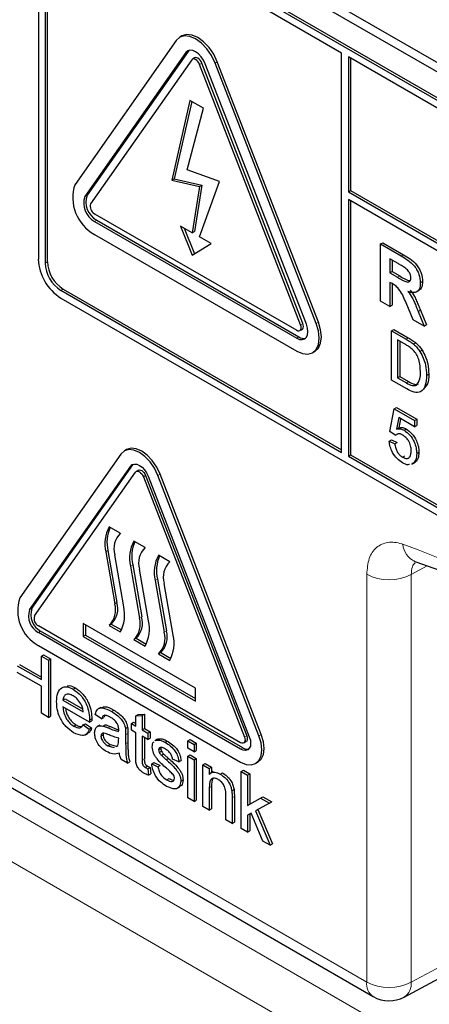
# Paper-space layout 'Blatt2' of a CAD drawing. Header units: millimetres. Extents: x 5 to 418, y 2 to 292.
# Tile 10 of 84: x 89 to 94, y 178 to 190. Entities that reach past the tile are written whole.
import ezdxf

# ---------------------------------------------------------------- set-up
doc = ezdxf.new("R2010")
doc.units = ezdxf.units.MM

psp = doc.layouts.new('Blatt2')

# ---------------------------------------------------------------- linework, layer by layer
at = {"color": 7, "linetype": 'Continuous', "lineweight": 25}
for p, q in [((89.35, 192.613), (103.493, 184.449)), ((89.249, 192.554), (103.533, 184.309)), ((103.434, 184.006), (89.292, 192.171)), ((103.462, 184.023), (89.32, 192.187)), ((89.009, 192.007), (89.009, 187.435)), ((92.827, 190.032), (89.292, 192.073)), ((89.094, 191.958), (89.094, 187.386)), ((89.122, 191.975), (89.122, 187.402)), ((90.744, 190.189), (89.471, 188.378)), ((90.817, 190.247), (90.789, 190.231)), ((90.866, 190.037), (89.594, 188.226)), ((90.895, 190.053), (89.622, 188.242)), ((90.904, 190.064), (90.895, 190.053)), ((92.827, 185.002), (92.827, 190.032)), ((90.94, 189.945), (89.667, 188.134)), ((90.977, 189.97), (90.949, 189.954)), ((92.311, 186.608), (91.038, 189.889)), ((92.339, 186.625), (91.066, 189.905)), ((92.384, 186.615), (91.111, 189.895)), ((92.507, 186.626), (91.234, 189.906)), ((92.535, 186.642), (91.262, 189.923)), ((92.912, 189.983), (92.912, 188.284)), ((103.434, 183.908), (92.912, 189.983)), ((92.941, 189.966), (92.941, 188.301)), ((90.918, 189.435), (90.691, 188.43)), ((90.94, 189.423), (90.72, 188.446)), ((91.087, 189.338), (90.918, 189.435)), ((90.882, 188.56), (91.087, 189.338)), ((91.29, 188.413), (90.882, 188.56)), ((90.691, 188.43), (90.72, 188.446)), ((90.691, 188.43), (91.038, 188.352)), ((90.72, 188.446), (91.066, 188.369)), ((91.038, 187.715), (91.29, 188.413)), ((91.038, 188.352), (90.945, 187.769)), ((91.066, 188.369), (90.973, 187.785)), ((91.038, 188.352), (91.066, 188.369)), ((92.912, 188.284), (92.941, 188.301)), ((92.912, 188.284), (103.632, 182.096)), ((92.941, 188.301), (103.632, 182.129)), ((103.632, 181.998), (92.912, 188.186)), ((92.912, 188.186), (92.912, 184.953)), ((92.941, 188.17), (92.941, 184.969)), ((89.716, 188.008), (92.262, 186.539)), ((89.716, 187.91), (92.262, 186.441)), ((89.744, 187.926), (92.29, 186.457)), ((90.945, 187.769), (90.799, 187.853)), ((90.799, 187.853), (90.945, 187.485)), ((90.844, 187.827), (90.973, 187.502)), ((90.945, 187.769), (90.973, 187.785)), ((89.716, 187.747), (92.262, 186.277)), ((91.184, 187.631), (91.038, 187.715)), ((90.945, 187.485), (91.184, 187.631)), ((93.315, 187.627), (93.344, 187.643)), ((93.315, 186.908), (93.315, 187.627)), ((93.315, 187.627), (93.577, 187.476)), ((93.344, 187.643), (93.605, 187.492)), ((93.537, 187.379), (93.435, 187.438)), ((93.435, 187.438), (93.435, 187.263)), ((93.463, 187.422), (93.463, 187.279)), ((93.435, 187.263), (93.463, 187.279)), ((93.463, 187.279), (93.56, 187.224)), ((93.435, 187.263), (93.531, 187.207)), ((93.818, 187.138), (93.846, 187.154)), ((89.292, 187.043), (92.827, 185.002)), ((89.32, 187.059), (92.827, 185.034)), ((93.462, 187.128), (93.435, 187.143)), ((93.435, 187.143), (93.435, 186.839)), ((93.463, 187.127), (93.463, 186.855)), ((93.768, 187.022), (93.8, 187.04)), ((89.292, 186.945), (103.434, 178.781)), ((93.435, 186.839), (93.315, 186.908)), ((93.435, 186.839), (93.463, 186.855)), ((93.726, 186.671), (93.638, 186.885)), ((93.79, 186.776), (93.819, 186.793)), ((93.819, 186.793), (93.894, 186.607)), ((93.866, 186.59), (93.726, 186.671)), ((93.79, 186.776), (93.866, 186.59)), ((92.302, 186.535), (92.33, 186.551)), ((93.455, 186.534), (93.483, 186.55)), ((93.455, 185.913), (93.455, 186.534)), ((93.455, 186.534), (93.639, 186.428)), ((93.483, 186.55), (93.667, 186.444)), ((93.866, 186.59), (93.894, 186.607)), ((93.64, 186.355), (93.531, 186.418)), ((93.531, 186.418), (93.531, 185.941)), ((93.559, 186.402), (93.559, 185.957)), ((93.734, 186.364), (93.762, 186.38)), ((93.812, 186.274), (93.84, 186.291)), ((92.462, 186.257), (92.49, 186.274)), ((93.648, 185.802), (93.455, 185.913)), ((93.531, 185.941), (93.559, 185.957)), ((93.531, 185.941), (93.642, 185.877)), ((93.559, 185.957), (93.67, 185.893)), ((93.896, 185.972), (93.924, 185.988)), ((93.434, 185.265), (93.49, 185.551)), ((93.49, 185.551), (93.518, 185.567)), ((93.49, 185.551), (93.744, 185.404)), ((93.518, 185.567), (93.773, 185.42)), ((93.546, 185.439), (93.518, 185.294)), ((93.744, 185.324), (93.546, 185.439)), ((93.569, 185.426), (93.547, 185.31)), ((93.744, 185.404), (93.773, 185.42)), ((93.773, 185.42), (93.773, 185.341)), ((93.518, 185.294), (93.547, 185.31)), ((93.614, 185.28), (93.643, 185.296)), ((93.744, 185.404), (93.744, 185.324)), ((93.744, 185.324), (93.773, 185.341)), ((93.503, 185.217), (93.434, 185.265)), ((93.503, 185.217), (93.532, 185.233)), ((93.427, 185.141), (93.456, 185.158)), ((93.427, 185.141), (93.496, 185.11)), ((93.456, 185.158), (93.525, 185.126)), ((93.496, 185.11), (93.525, 185.126)), ((90.049, 184.981), (88.776, 183.17)), ((90.12, 185.037), (90.092, 185.02)), ((92.912, 184.953), (92.941, 184.969)), ((92.912, 184.953), (103.434, 178.879)), ((92.941, 184.969), (103.462, 178.895)), ((93.595, 184.941), (93.623, 184.958)), ((93.772, 184.988), (93.8, 185.005)), ((88.899, 183.017), (90.172, 184.828)), ((88.927, 183.034), (90.2, 184.845)), ((90.2, 184.845), (90.207, 184.853)), ((93.711, 184.852), (93.743, 184.871)), ((93.731, 184.867), (93.712, 184.861)), ((93.731, 184.867), (93.759, 184.883)), ((88.96, 182.941), (90.233, 184.752)), ((90.27, 184.777), (90.242, 184.76)), ((90.331, 184.695), (91.604, 181.415)), ((90.359, 184.712), (91.632, 181.431)), ((90.392, 184.701), (91.665, 181.42)), ((91.787, 181.431), (90.514, 184.712)), ((91.816, 181.448), (90.543, 184.728)), ((90.041, 183.983), (89.9, 184.064)), ((90.352, 183.803), (90.211, 183.885)), ((89.857, 183.747), (89.971, 183.094)), ((89.886, 183.764), (89.999, 183.111)), ((90.084, 183.058), (89.971, 183.711)), ((90.664, 183.623), (90.522, 183.705)), ((90.169, 183.568), (90.282, 182.915)), ((90.197, 183.584), (90.31, 182.931)), ((90.395, 182.879), (90.282, 183.532)), ((90.48, 183.388), (90.593, 182.735)), ((90.508, 183.405), (90.621, 182.752)), ((90.706, 182.699), (90.593, 183.352)), ((91.555, 181.345), (89.009, 182.815)), ((90.989, 182.031), (89.575, 182.848)), ((89.575, 182.848), (89.575, 182.684)), ((89.603, 182.831), (89.603, 182.701)), ((89.928, 182.839), (89.9, 182.823)), ((89.9, 182.823), (90.041, 182.741)), ((89.928, 182.839), (90.056, 182.766)), ((91.555, 181.264), (89.009, 182.733)), ((91.583, 181.28), (89.037, 182.75)), ((89.603, 182.701), (89.575, 182.684)), ((89.603, 182.701), (90.989, 181.9)), ((89.009, 182.57), (91.555, 181.1)), ((89.575, 182.684), (90.989, 181.868)), ((90.239, 182.66), (90.211, 182.643)), ((90.211, 182.643), (90.352, 182.562)), ((90.239, 182.66), (90.367, 182.586)), ((89.047, 182.433), (89.076, 182.45)), ((89.076, 182.45), (89.163, 182.399)), ((90.55, 182.48), (90.522, 182.464)), ((90.522, 182.464), (90.664, 182.382)), ((90.55, 182.48), (90.678, 182.407)), ((88.773, 182.33), (89.047, 182.171)), ((89.047, 182.139), (89.047, 182.433)), ((89.047, 182.433), (89.135, 182.383)), ((89.135, 182.383), (89.163, 182.399)), ((89.135, 182.383), (89.135, 181.664)), ((89.163, 182.399), (89.163, 181.68)), ((88.744, 182.314), (89.047, 182.139)), ((89.047, 182.056), (88.744, 182.231)), ((89.047, 181.715), (89.047, 182.056)), ((89.449, 182.017), (89.477, 182.034)), ((90.989, 181.868), (90.989, 182.031)), ((89.319, 181.881), (89.347, 181.897)), ((89.319, 181.881), (89.574, 181.733)), ((89.347, 181.897), (89.567, 181.77)), ((89.135, 181.664), (89.047, 181.715)), ((89.653, 181.605), (89.319, 181.798)), ((89.805, 181.646), (89.726, 181.701)), ((89.795, 181.79), (89.763, 181.772)), ((89.932, 181.739), (89.96, 181.755)), ((90.236, 181.682), (90.264, 181.698)), ((90.264, 181.698), (90.344, 181.704)), ((90.316, 181.688), (90.344, 181.704)), ((90.344, 181.704), (90.344, 181.524)), ((89.135, 181.664), (89.163, 181.68)), ((89.573, 181.568), (89.601, 181.584)), ((89.601, 181.584), (89.68, 181.53)), ((89.653, 181.605), (89.682, 181.621)), ((89.654, 181.628), (89.682, 181.644)), ((89.805, 181.646), (89.834, 181.662)), ((89.845, 181.688), (89.834, 181.662)), ((90.18, 181.586), (90.209, 181.602)), ((90.18, 181.503), (90.18, 181.586)), ((90.18, 181.586), (90.236, 181.554)), ((90.209, 181.602), (90.236, 181.586)), ((90.236, 181.682), (90.316, 181.688)), ((90.236, 181.554), (90.236, 181.682)), ((90.316, 181.688), (90.316, 181.508)), ((89.455, 181.553), (89.483, 181.57)), ((89.573, 181.568), (89.651, 181.514)), ((89.602, 181.445), (89.633, 181.463)), ((89.651, 181.514), (89.68, 181.53)), ((89.783, 181.567), (89.751, 181.549)), ((89.823, 181.555), (89.852, 181.571)), ((90.105, 181.524), (90.133, 181.54)), ((90.137, 181.459), (90.137, 181.347)), ((90.236, 181.471), (90.18, 181.503)), ((90.236, 181.176), (90.236, 181.471)), ((90.316, 181.508), (90.344, 181.524)), ((90.316, 181.508), (90.388, 181.466)), ((90.344, 181.524), (90.416, 181.483)), ((90.388, 181.466), (90.416, 181.483)), ((90.388, 181.466), (90.388, 181.383)), ((90.416, 181.483), (90.416, 181.4)), ((89.797, 181.426), (89.826, 181.443)), ((90.02, 181.375), (90.021, 181.402)), ((90.108, 181.443), (90.108, 181.33)), ((90.388, 181.383), (90.316, 181.425)), ((90.316, 181.425), (90.316, 181.127)), ((90.344, 181.408), (90.344, 181.143)), ((90.388, 181.383), (90.416, 181.4)), ((90.508, 181.388), (90.476, 181.37)), ((90.482, 181.369), (90.493, 181.377)), ((90.493, 181.377), (90.522, 181.394)), ((90.51, 181.385), (90.522, 181.394)), ((90.605, 181.35), (90.633, 181.366)), ((90.89, 181.37), (90.919, 181.386)), ((90.89, 181.37), (90.97, 181.323)), ((90.89, 181.277), (90.89, 181.37)), ((90.919, 181.386), (90.998, 181.34)), ((90.97, 181.323), (90.998, 181.34)), ((90.998, 181.34), (90.998, 181.248)), ((91.595, 181.341), (91.623, 181.358)), ((87.842, 181.255), (93.226, 178.147)), ((89.885, 181.305), (89.913, 181.322)), ((89.885, 181.305), (89.963, 181.284)), ((89.913, 181.322), (89.991, 181.3)), ((89.988, 181.298), (90.008, 181.309)), ((90.523, 181.254), (90.552, 181.271)), ((90.532, 181.222), (90.56, 181.238)), ((90.558, 181.186), (90.586, 181.202)), ((90.97, 181.231), (90.89, 181.277)), ((90.97, 181.323), (90.97, 181.231)), ((90.97, 181.231), (90.998, 181.248)), ((90.132, 181.088), (90.053, 181.135)), ((90.132, 181.088), (90.161, 181.105)), ((90.436, 181.079), (90.464, 181.096)), ((90.436, 181.079), (90.515, 181.042)), ((90.464, 181.096), (90.544, 181.059)), ((90.618, 181.131), (90.647, 181.147)), ((90.779, 181.102), (90.699, 181.139)), ((90.779, 181.102), (90.807, 181.119)), ((90.89, 181.176), (90.919, 181.192)), ((90.89, 181.176), (90.97, 181.13)), ((90.89, 180.651), (90.89, 181.176)), ((90.919, 181.192), (90.998, 181.146)), ((90.97, 181.13), (90.998, 181.146)), ((90.97, 181.13), (90.97, 180.605)), ((90.998, 181.146), (90.998, 180.621)), ((91.082, 181.066), (91.11, 181.082)), ((91.11, 181.082), (91.19, 181.036)), ((91.745, 181.082), (91.773, 181.098)), ((90.356, 181.033), (90.385, 181.049)), ((90.388, 181.017), (90.416, 181.033)), ((90.388, 181.017), (90.396, 180.935)), ((90.416, 181.033), (90.424, 180.952)), ((90.515, 181.042), (90.544, 181.059)), ((91.082, 180.54), (91.082, 181.066)), ((91.082, 181.066), (91.161, 181.019)), ((91.161, 181.019), (91.19, 181.036)), ((91.161, 181.019), (91.161, 180.946)), ((91.212, 180.981), (91.18, 180.962)), ((91.19, 181.036), (91.19, 180.968)), ((91.3, 180.949), (91.328, 180.965)), ((91.562, 180.982), (91.59, 180.998)), ((91.562, 180.263), (91.562, 180.982)), ((91.562, 180.982), (91.642, 180.936)), ((91.59, 180.998), (91.67, 180.952)), ((91.642, 180.936), (91.67, 180.952)), ((91.67, 180.952), (91.67, 180.571)), ((90.396, 180.935), (90.424, 180.952)), ((90.625, 180.878), (90.654, 180.894)), ((90.803, 180.859), (90.831, 180.876)), ((91.642, 180.936), (91.642, 180.555)), ((90.759, 180.77), (90.791, 180.789)), ((91.161, 180.776), (91.161, 180.494)), ((91.19, 180.792), (91.19, 180.511)), ((91.445, 180.738), (91.473, 180.755)), ((90.97, 180.605), (90.89, 180.651)), ((90.97, 180.605), (90.998, 180.621)), ((91.369, 180.375), (91.369, 180.688)), ((91.449, 180.65), (91.449, 180.329)), ((91.477, 180.666), (91.477, 180.345)), ((91.642, 180.555), (91.808, 180.646)), ((91.67, 180.571), (91.837, 180.662)), ((91.919, 180.582), (91.745, 180.486)), ((91.808, 180.646), (91.837, 180.662)), ((91.808, 180.646), (91.919, 180.582)), ((91.837, 180.662), (91.948, 180.598)), ((91.919, 180.582), (91.948, 180.598)), ((91.161, 180.494), (91.082, 180.54)), ((91.161, 180.494), (91.19, 180.511)), ((91.642, 180.555), (91.67, 180.571)), ((91.745, 180.486), (91.927, 180.052)), ((91.773, 180.502), (91.956, 180.069)), ((91.449, 180.329), (91.369, 180.375)), ((91.449, 180.329), (91.477, 180.345)), ((91.687, 180.455), (91.642, 180.43)), ((91.642, 180.43), (91.642, 180.217)), ((91.67, 180.445), (91.67, 180.234)), ((91.834, 180.106), (91.687, 180.455)), ((91.642, 180.217), (91.562, 180.263)), ((91.642, 180.217), (91.67, 180.234)), ((91.927, 180.052), (91.834, 180.106)), ((91.927, 180.052), (91.956, 180.069)), ((93.616, 178.141), (95.263, 179.026))]:
    psp.add_line(p, q, dxfattribs=at)
at = {"color": 7, "linetype": 'Continuous', "lineweight": 18}
for p, q in [((90.866, 190.037), (90.895, 190.053)), ((91.038, 189.889), (91.066, 189.905)), ((91.234, 189.906), (91.262, 189.923)), ((89.594, 188.226), (89.622, 188.242)), ((89.716, 187.91), (89.744, 187.926)), ((89.094, 187.386), (89.122, 187.402)), ((93.577, 187.476), (93.605, 187.492)), ((93.531, 187.207), (93.56, 187.224)), ((89.292, 187.043), (89.32, 187.059)), ((92.311, 186.608), (92.339, 186.625)), ((92.507, 186.626), (92.535, 186.642)), ((92.262, 186.441), (92.29, 186.457)), ((93.639, 186.428), (93.667, 186.444)), ((93.642, 185.877), (93.67, 185.893)), ((90.172, 184.828), (90.2, 184.845)), ((90.331, 184.695), (90.359, 184.712)), ((90.514, 184.712), (90.543, 184.728)), ((89.886, 183.764), (89.857, 183.747)), ((90.197, 183.584), (90.169, 183.568)), ((93.904, 183.571), (93.704, 183.463)), ((93.143, 178.33), (93.143, 183.466)), ((93.704, 183.463), (93.704, 178.327)), ((90.508, 183.405), (90.48, 183.388)), ((89.999, 183.111), (89.971, 183.094)), ((88.899, 183.017), (88.927, 183.034)), ((90.31, 182.931), (90.282, 182.915)), ((89.009, 182.733), (89.037, 182.75)), ((90.621, 182.752), (90.593, 182.735)), ((89.889, 181.531), (89.917, 181.547)), ((90.108, 181.443), (90.137, 181.459)), ((87.76, 181.438), (93.143, 178.33)), ((90.108, 181.33), (90.137, 181.347)), ((91.604, 181.415), (91.632, 181.431)), ((91.787, 181.431), (91.816, 181.448)), ((91.555, 181.264), (91.583, 181.28)), ((90.316, 181.127), (90.344, 181.143)), ((88.038, 180.858), (93.591, 177.652)), ((91.161, 180.776), (91.19, 180.792)), ((91.449, 180.65), (91.477, 180.666)), ((93.171, 177.247), (87.76, 180.371)), ((93.704, 178.327), (95.203, 179.133))]:
    psp.add_line(p, q, dxfattribs=at)
at = {"color": 7, "linetype": 'Continuous', "lineweight": 25, "flags": 128}
for points in [[(91.262, 189.923), (91.217, 190.016), (91.159, 190.102), (91.09, 190.174), (91.017, 190.227), (90.944, 190.258), (90.876, 190.265), (90.817, 190.247)], [(91.234, 189.906), (91.189, 190), (91.13, 190.086), (91.062, 190.158), (90.989, 190.211), (90.916, 190.242), (90.847, 190.249), (90.789, 190.231), (90.744, 190.189)], [(91.111, 189.895), (91.089, 189.942), (91.06, 189.985), (91.025, 190.021), (90.989, 190.048), (90.952, 190.063), (90.918, 190.067), (90.889, 190.058), (90.866, 190.037)], [(91.038, 189.889), (91.029, 189.907), (91.017, 189.925), (91.004, 189.939), (90.989, 189.95), (90.974, 189.956), (90.961, 189.957), (90.949, 189.954), (90.94, 189.945)], [(91.066, 189.905), (91.057, 189.924), (91.045, 189.941), (91.032, 189.955), (91.017, 189.966), (91.003, 189.972), (90.989, 189.974), (90.977, 189.97)], [(92.262, 186.277), (92.335, 186.246), (92.403, 186.239), (92.462, 186.257), (92.507, 186.299), (92.535, 186.362), (92.545, 186.441), (92.535, 186.531), (92.507, 186.626)], [(92.262, 186.441), (92.298, 186.425), (92.332, 186.422), (92.362, 186.431), (92.384, 186.452), (92.398, 186.483), (92.403, 186.522), (92.398, 186.567), (92.384, 186.615)], [(92.262, 186.539), (92.276, 186.532), (92.29, 186.531), (92.302, 186.535), (92.311, 186.543), (92.316, 186.555), (92.318, 186.571), (92.316, 186.589), (92.311, 186.608)], [(92.33, 186.551), (92.33, 186.551), (92.339, 186.559), (92.345, 186.572), (92.347, 186.588), (92.345, 186.606), (92.339, 186.625)], [(92.49, 186.274), (92.49, 186.274), (92.535, 186.316), (92.563, 186.378), (92.573, 186.457), (92.563, 186.547), (92.535, 186.642)], [(90.543, 184.728), (90.5, 184.817), (90.444, 184.899), (90.38, 184.967), (90.31, 185.018), (90.241, 185.047), (90.176, 185.054), (90.12, 185.037)], [(90.514, 184.712), (90.472, 184.801), (90.416, 184.882), (90.351, 184.951), (90.282, 185.001), (90.212, 185.031), (90.147, 185.037), (90.092, 185.02), (90.049, 184.981)], [(90.172, 184.828), (90.192, 184.847), (90.218, 184.855), (90.249, 184.852), (90.282, 184.838), (90.315, 184.814), (90.345, 184.782), (90.372, 184.743), (90.392, 184.701)], [(90.233, 184.752), (90.242, 184.76), (90.253, 184.764), (90.267, 184.763), (90.282, 184.756), (90.296, 184.746), (90.31, 184.731), (90.322, 184.714), (90.331, 184.695)], [(90.27, 184.777), (90.282, 184.78), (90.295, 184.779), (90.31, 184.773), (90.325, 184.762), (90.338, 184.748), (90.35, 184.731), (90.359, 184.712)], [(91.555, 181.1), (91.624, 181.071), (91.689, 181.064), (91.745, 181.082), (91.787, 181.121), (91.814, 181.18), (91.823, 181.256), (91.814, 181.341), (91.787, 181.431)], [(91.665, 181.42), (91.678, 181.378), (91.682, 181.337), (91.678, 181.302), (91.665, 181.274), (91.645, 181.255), (91.618, 181.247), (91.588, 181.25), (91.555, 181.264)], [(91.604, 181.415), (91.609, 181.396), (91.611, 181.378), (91.609, 181.362), (91.604, 181.35), (91.595, 181.341), (91.583, 181.338), (91.569, 181.339), (91.555, 181.345)], [(91.632, 181.431), (91.637, 181.412), (91.639, 181.394), (91.637, 181.379), (91.632, 181.366), (91.623, 181.358), (91.623, 181.358)], [(91.773, 181.098), (91.773, 181.098), (91.816, 181.137), (91.842, 181.197), (91.852, 181.272), (91.842, 181.357), (91.816, 181.448)]]:
    psp.add_lwpolyline(points, dxfattribs=at)
at = {"color": 7, "linetype": 'Continuous', "lineweight": 25}
for centre, radius, start, end in [((89.97, 188.209), 0.527, 161.2216, 241.1898), ((89.843, 188.141), 0.263, 161.2216, 241.1898), ((89.871, 188.157), 0.263, 161.2216, 241.1898), ((89.767, 188.1), 0.105, 161.2216, 241.1898), ((89.623, 187.463), 0.615, 182.6055, 237.3945), ((89.552, 187.421), 0.43, 182.6055, 237.3945), ((89.524, 187.405), 0.43, 182.6055, 237.3945), ((92.351, 186.545), 0.107, 235.4104, 282.8071), ((90.29, 183.851), 0.444, 151.2773, 193.423), ((90.337, 183.868), 0.464, 156.0065, 192.9449), ((90.229, 183.789), 0.269, 134.0193, 196.7705), ((90.601, 183.671), 0.444, 151.2773, 193.423), ((90.649, 183.688), 0.464, 156.0065, 192.9449), ((90.54, 183.609), 0.269, 134.0193, 196.7705), ((90.912, 183.491), 0.444, 151.2773, 193.423), ((90.96, 183.508), 0.464, 156.0065, 192.9449), ((90.851, 183.43), 0.269, 134.0193, 196.7705), ((89.25, 183.008), 0.501, 161.2216, 241.1898), ((89.713, 183.017), 0.269, 314.0193, 16.7705), ((89.741, 183.033), 0.269, 314.0193, 16.7705), ((89.123, 182.941), 0.237, 161.2216, 241.1898), ((89.152, 182.957), 0.237, 161.2216, 241.1898), ((89.06, 182.907), 0.105, 161.2216, 241.1898), ((89.652, 182.955), 0.444, 331.2773, 13.423), ((90.024, 182.837), 0.269, 314.0193, 16.7705), ((90.052, 182.853), 0.269, 314.0193, 16.7705), ((89.963, 182.775), 0.444, 331.2773, 13.423), ((90.335, 182.658), 0.269, 314.0193, 16.7705), ((90.363, 182.674), 0.269, 314.0193, 16.7705), ((90.274, 182.596), 0.444, 331.2773, 13.423), ((91.638, 181.36), 0.0975, 235.5354, 281.5607), ((93.426, 178.493), 0.4, 240.0027, 298.2656)]:
    psp.add_arc(centre, radius, start, end, dxfattribs=at)
at = {"color": 7, "linetype": 'Continuous', "lineweight": 18}
for centre, radius, start, end in [((86.962, 165.898), 19.134, 50.3038, 69.7015), ((93.849, 183.859), 0.25, 183.5375, 246.7046), ((93.427, 184.013), 0.616, 242.6565, 296.7662), ((93.334, 178.306), 0.192, 172.814, 235.8738), ((93.427, 178.877), 0.616, 242.6565, 296.7662), ((93.505, 178.308), 0.2, 303.6566, 5.5302)]:
    psp.add_arc(centre, radius, start, end, dxfattribs=at)
at = {"color": 7, "linetype": 'Continuous', "lineweight": 25}
for points, knots in [([(93.577, 187.476), (93.605, 187.459), (93.661, 187.426), (93.733, 187.367), (93.777, 187.299), (93.81, 187.225), (93.815, 187.172), (93.818, 187.138)], [0, 0, 0, 0, 0.251138, 0.500538, 0.625743, 0.751054, 1, 1, 1, 1]), ([(93.605, 187.492), (93.633, 187.475), (93.689, 187.442), (93.762, 187.383), (93.805, 187.315), (93.838, 187.241), (93.843, 187.189), (93.846, 187.154)], [0, 0, 0, 0, 0.251138, 0.500538, 0.625743, 0.751054, 1, 1, 1, 1]), ([(93.632, 187.322), (93.614, 187.333), (93.583, 187.353), (93.551, 187.371), (93.537, 187.379)], [0, 0, 0, 0, 0.559921, 1, 1, 1, 1]), ([(93.698, 187.2), (93.698, 187.212), (93.696, 187.237), (93.673, 187.285), (93.648, 187.308), (93.632, 187.322)], [0, 0, 0, 0, 0.281084, 0.561281, 1, 1, 1, 1]), ([(93.531, 187.207), (93.567, 187.186), (93.611, 187.158), (93.662, 187.145), (93.683, 187.151), (93.697, 187.171), (93.698, 187.19), (93.698, 187.2)], [0, 0, 0, 0, 0.500908, 0.625718, 0.750365, 0.875021, 1, 1, 1, 1]), ([(93.56, 187.224), (93.595, 187.2), (93.638, 187.173), (93.677, 187.166), (93.683, 187.165)], [0, 0, 0, 0, 0.846639, 1, 1, 1, 1]), ([(93.846, 187.154), (93.845, 187.127), (93.842, 187.076), (93.812, 187.053), (93.799, 187.042)], [0, 0, 0, 0, 0.537571, 1, 1, 1, 1]), ([(93.638, 186.885), (93.615, 186.942), (93.584, 187.02), (93.512, 187.099), (93.479, 187.118), (93.462, 187.128)], [0, 0, 0, 0, 0.560986, 0.779305, 1, 1, 1, 1]), ([(93.818, 187.138), (93.816, 187.111), (93.812, 187.058), (93.771, 187.016), (93.717, 187.011), (93.68, 187.024), (93.662, 187.03)], [0, 0, 0, 0, 0.279943, 0.558974, 0.779184, 1, 1, 1, 1]), ([(93.662, 187.03), (93.681, 187.003), (93.712, 186.96), (93.744, 186.892), (93.768, 186.834), (93.783, 186.795), (93.79, 186.776)], [0, 0, 0, 0, 0.339561, 0.559573, 0.779778, 1, 1, 1, 1]), ([(93.69, 187.046), (93.709, 187.02), (93.74, 186.976), (93.772, 186.908), (93.796, 186.85), (93.811, 186.812), (93.819, 186.793)], [0, 0, 0, 0, 0.339561, 0.559573, 0.779778, 1, 1, 1, 1]), ([(93.639, 186.428), (93.657, 186.417), (93.689, 186.399), (93.72, 186.374), (93.734, 186.364)], [0, 0, 0, 0, 0.560174, 1, 1, 1, 1]), ([(93.667, 186.444), (93.685, 186.434), (93.717, 186.415), (93.748, 186.391), (93.762, 186.38)], [0, 0, 0, 0, 0.560174, 1, 1, 1, 1]), ([(93.729, 186.291), (93.712, 186.305), (93.683, 186.33), (93.653, 186.348), (93.64, 186.355)], [0, 0, 0, 0, 0.559255, 1, 1, 1, 1]), ([(93.82, 186.017), (93.818, 186.068), (93.814, 186.139), (93.772, 186.237), (93.743, 186.273), (93.729, 186.291)], [0, 0, 0, 0, 0.55915, 0.78004, 1, 1, 1, 1]), ([(93.734, 186.364), (93.75, 186.349), (93.778, 186.324), (93.802, 186.289), (93.812, 186.274)], [0, 0, 0, 0, 0.559847, 1, 1, 1, 1]), ([(93.762, 186.38), (93.778, 186.366), (93.806, 186.34), (93.83, 186.306), (93.84, 186.291)], [0, 0, 0, 0, 0.559847, 1, 1, 1, 1]), ([(93.84, 186.291), (93.856, 186.263), (93.888, 186.207), (93.918, 186.1), (93.922, 186.031), (93.924, 185.988)], [0, 0, 0, 0, 0.279769, 0.559929, 1, 1, 1, 1]), ([(93.812, 186.274), (93.828, 186.246), (93.859, 186.19), (93.89, 186.084), (93.894, 186.015), (93.896, 185.972)], [0, 0, 0, 0, 0.279769, 0.559929, 1, 1, 1, 1]), ([(93.896, 185.972), (93.893, 185.928), (93.888, 185.841), (93.833, 185.756), (93.74, 185.753), (93.679, 185.786), (93.648, 185.802)], [0, 0, 0, 0, 0.28084, 0.5599517, 0.7790685, 1, 1, 1, 1]), ([(93.769, 185.848), (93.787, 185.872), (93.819, 185.915), (93.82, 185.986), (93.82, 186.017)], [0, 0, 0, 0, 0.557452, 1, 1, 1, 1]), ([(93.924, 185.988), (93.923, 185.942), (93.922, 185.871), (93.887, 185.833), (93.875, 185.819)], [0, 0, 0, 0, 0.648204, 1, 1, 1, 1]), ([(93.642, 185.877), (93.668, 185.862), (93.714, 185.835), (93.752, 185.844), (93.769, 185.848)], [0, 0, 0, 0, 0.561861, 1, 1, 1, 1]), ([(93.67, 185.893), (93.696, 185.878), (93.742, 185.852), (93.78, 185.86), (93.797, 185.864)], [0, 0, 0, 0, 0.561861, 1, 1, 1, 1]), ([(93.518, 185.294), (93.535, 185.298), (93.564, 185.304), (93.599, 185.287), (93.614, 185.28)], [0, 0, 0, 0, 0.559939, 1, 1, 1, 1]), ([(93.547, 185.31), (93.563, 185.314), (93.592, 185.32), (93.627, 185.304), (93.643, 185.296)], [0, 0, 0, 0, 0.559939, 1, 1, 1, 1]), ([(93.643, 185.296), (93.667, 185.279), (93.716, 185.243), (93.768, 185.156), (93.797, 185.074), (93.799, 185.028), (93.8, 185.005)], [0, 0, 0, 0, 0.27917, 0.558797, 0.779169, 1, 1, 1, 1]), ([(93.595, 185.22), (93.585, 185.225), (93.565, 185.235), (93.537, 185.239), (93.525, 185.23), (93.519, 185.226)], [0, 0, 0, 0, 0.353598, 0.706329, 1, 1, 1, 1]), ([(93.703, 185.023), (93.702, 185.043), (93.7, 185.083), (93.674, 185.147), (93.635, 185.194), (93.608, 185.211), (93.595, 185.22)], [0, 0, 0, 0, 0.2806528, 0.559595, 0.7792903, 1, 1, 1, 1]), ([(93.614, 185.28), (93.639, 185.262), (93.688, 185.226), (93.74, 185.14), (93.768, 185.057), (93.771, 185.011), (93.772, 184.988)], [0, 0, 0, 0, 0.27917, 0.558797, 0.779169, 1, 1, 1, 1]), ([(93.594, 184.87), (93.571, 184.886), (93.524, 184.917), (93.469, 184.995), (93.436, 185.073), (93.43, 185.119), (93.427, 185.141)], [0, 0, 0, 0, 0.28007, 0.559249, 0.779432, 1, 1, 1, 1]), ([(93.496, 185.11), (93.499, 185.092), (93.505, 185.056), (93.528, 185.004), (93.561, 184.963), (93.584, 184.949), (93.595, 184.941)], [0, 0, 0, 0, 0.280714, 0.559926, 0.779622, 1, 1, 1, 1]), ([(93.595, 184.941), (93.613, 184.933), (93.648, 184.917), (93.684, 184.938), (93.701, 184.977), (93.702, 185.008), (93.703, 185.023)], [0, 0, 0, 0, 0.279539, 0.558252, 0.778884, 1, 1, 1, 1]), ([(93.772, 184.988), (93.77, 184.96), (93.767, 184.909), (93.742, 184.88), (93.731, 184.867)], [0, 0, 0, 0, 0.559726, 1, 1, 1, 1]), ([(93.8, 185.005), (93.798, 184.976), (93.795, 184.925), (93.77, 184.896), (93.759, 184.883)], [0, 0, 0, 0, 0.559726, 1, 1, 1, 1]), ([(93.681, 184.851), (93.675, 184.848), (93.651, 184.838), (93.619, 184.856), (93.594, 184.87)], [0, 0, 0, 0, 0.258464, 1, 1, 1, 1]), ([(93.736, 183.633), (93.736, 183.633), (93.728, 183.631), (93.742, 183.629), (93.755, 183.627)], [0, 0, 0, 0, 0.006192, 1, 1, 1, 1]), ([(93.75, 183.629), (93.941, 183.56), (94.494, 183.358), (95.424, 182.941), (96.537, 182.345), (97.652, 181.643), (98.545, 181.003), (99.063, 180.592), (99.215, 180.472)], [0, 0, 0, 0, 0.106109, 0.308603, 0.511101, 0.713584, 0.916095, 1, 1, 1, 1]), ([(89.239, 181.862), (89.241, 181.9), (89.245, 181.976), (89.295, 182.042), (89.37, 182.055), (89.423, 182.03), (89.449, 182.017)], [0, 0, 0, 0, 0.280748, 0.559775, 0.779666, 1, 1, 1, 1]), ([(89.449, 181.935), (89.431, 181.943), (89.395, 181.96), (89.352, 181.953), (89.325, 181.925), (89.321, 181.895), (89.319, 181.881)], [0, 0, 0, 0, 0.28019, 0.559728, 0.779642, 1, 1, 1, 1]), ([(89.372, 182.059), (89.381, 182.061), (89.412, 182.069), (89.45, 182.048), (89.477, 182.034)], [0, 0, 0, 0, 0.29546, 1, 1, 1, 1]), ([(89.449, 182.017), (89.482, 181.994), (89.548, 181.947), (89.618, 181.829), (89.65, 181.72), (89.652, 181.659), (89.654, 181.628)], [0, 0, 0, 0, 0.279366, 0.558398, 0.778885, 1, 1, 1, 1]), ([(89.477, 182.034), (89.51, 182.01), (89.576, 181.963), (89.647, 181.846), (89.678, 181.736), (89.681, 181.675), (89.682, 181.644)], [0, 0, 0, 0, 0.279366, 0.558398, 0.778885, 1, 1, 1, 1]), ([(89.453, 181.471), (89.42, 181.494), (89.353, 181.54), (89.277, 181.657), (89.243, 181.769), (89.24, 181.831), (89.239, 181.862)], [0, 0, 0, 0, 0.2799521, 0.5586609, 0.7789943, 1, 1, 1, 1]), ([(89.545, 181.835), (89.529, 181.859), (89.5, 181.901), (89.465, 181.924), (89.449, 181.935)], [0, 0, 0, 0, 0.558512, 1, 1, 1, 1]), ([(89.574, 181.733), (89.572, 181.752), (89.568, 181.785), (89.552, 181.82), (89.545, 181.835)], [0, 0, 0, 0, 0.560674, 1, 1, 1, 1]), ([(89.319, 181.798), (89.321, 181.773), (89.326, 181.722), (89.359, 181.646), (89.406, 181.586), (89.438, 181.564), (89.455, 181.553)], [0, 0, 0, 0, 0.280633, 0.559687, 0.779661, 1, 1, 1, 1]), ([(89.353, 181.778), (89.354, 181.765), (89.359, 181.726), (89.388, 181.662), (89.434, 181.603), (89.467, 181.581), (89.483, 181.57)], [0, 0, 0, 0, 0.171818, 0.493083, 0.746331, 1, 1, 1, 1]), ([(89.726, 181.701), (89.733, 181.725), (89.747, 181.774), (89.826, 181.792), (89.892, 181.759), (89.932, 181.739)], [0, 0, 0, 0, 0.28043, 0.559303, 1, 1, 1, 1]), ([(89.798, 181.785), (89.812, 181.791), (89.857, 181.811), (89.918, 181.778), (89.96, 181.755)], [0, 0, 0, 0, 0.323837, 1, 1, 1, 1]), ([(89.932, 181.739), (89.973, 181.712), (90.031, 181.675), (90.091, 181.586), (90.1, 181.544), (90.105, 181.524)], [0, 0, 0, 0, 0.559253, 0.779195, 1, 1, 1, 1]), ([(89.96, 181.755), (90.001, 181.728), (90.059, 181.691), (90.119, 181.602), (90.128, 181.561), (90.133, 181.54)], [0, 0, 0, 0, 0.559253, 0.779195, 1, 1, 1, 1]), ([(89.654, 181.628), (89.654, 181.624), (89.654, 181.616), (89.653, 181.608), (89.653, 181.605)], [0, 0, 0, 0, 0.559999, 1, 1, 1, 1]), ([(89.682, 181.644), (89.682, 181.64), (89.682, 181.632), (89.682, 181.624), (89.682, 181.621)], [0, 0, 0, 0, 0.559999, 1, 1, 1, 1]), ([(89.917, 181.664), (89.904, 181.671), (89.877, 181.686), (89.839, 181.694), (89.816, 181.675), (89.809, 181.655), (89.805, 181.646)], [0, 0, 0, 0, 0.280855, 0.559751, 0.7795, 1, 1, 1, 1]), ([(90, 181.588), (89.986, 181.606), (89.96, 181.638), (89.93, 181.656), (89.917, 181.664)], [0, 0, 0, 0, 0.557871, 1, 1, 1, 1]), ([(90.021, 181.506), (90.02, 181.521), (90.02, 181.547), (90.006, 181.576), (90, 181.588)], [0, 0, 0, 0, 0.561903, 1, 1, 1, 1]), ([(89.651, 181.514), (89.642, 181.493), (89.624, 181.451), (89.555, 181.424), (89.492, 181.453), (89.453, 181.471)], [0, 0, 0, 0, 0.2806132, 0.5608329, 1, 1, 1, 1]), ([(89.455, 181.553), (89.468, 181.546), (89.496, 181.532), (89.543, 181.528), (89.562, 181.553), (89.573, 181.568)], [0, 0, 0, 0, 0.281282, 0.561906, 1, 1, 1, 1]), ([(89.483, 181.57), (89.497, 181.562), (89.521, 181.549), (89.543, 181.55), (89.552, 181.55)], [0, 0, 0, 0, 0.568403, 1, 1, 1, 1]), ([(89.68, 181.53), (89.672, 181.507), (89.662, 181.477), (89.637, 181.469), (89.631, 181.467)], [0, 0, 0, 0, 0.776004, 1, 1, 1, 1]), ([(89.718, 181.467), (89.719, 181.486), (89.723, 181.522), (89.758, 181.562), (89.798, 181.558), (89.823, 181.555)], [0, 0, 0, 0, 0.280458, 0.560983, 1, 1, 1, 1]), ([(89.866, 181.233), (89.846, 181.246), (89.804, 181.273), (89.752, 181.338), (89.722, 181.408), (89.719, 181.447), (89.718, 181.467)], [0, 0, 0, 0, 0.280815, 0.55969, 0.779696, 1, 1, 1, 1]), ([(89.901, 181.442), (89.878, 181.453), (89.849, 181.466), (89.819, 181.465), (89.807, 181.458), (89.799, 181.445), (89.798, 181.432), (89.797, 181.426)], [0, 0, 0, 0, 0.50028, 0.625326, 0.750269, 0.875147, 1, 1, 1, 1]), ([(89.823, 181.555), (89.835, 181.551), (89.857, 181.544), (89.879, 181.535), (89.889, 181.531)], [0, 0, 0, 0, 0.5599184, 1, 1, 1, 1]), ([(89.831, 181.464), (89.83, 181.463), (89.826, 181.458), (89.826, 181.449), (89.826, 181.443)], [0, 0, 0, 0, 0.239444, 1, 1, 1, 1]), ([(89.852, 181.571), (89.864, 181.568), (89.885, 181.561), (89.907, 181.551), (89.917, 181.547)], [0, 0, 0, 0, 0.5599184, 1, 1, 1, 1]), ([(89.889, 181.531), (89.914, 181.52), (89.958, 181.501), (90.001, 181.49), (90.02, 181.485)], [0, 0, 0, 0, 0.560185, 1, 1, 1, 1]), ([(89.917, 181.547), (89.942, 181.536), (89.978, 181.52), (90.012, 181.511), (90.022, 181.508)], [0, 0, 0, 0, 0.701958, 1, 1, 1, 1]), ([(90.02, 181.485), (90.02, 181.489), (90.021, 181.496), (90.021, 181.503), (90.021, 181.506)], [0, 0, 0, 0, 0.560023, 1, 1, 1, 1]), ([(90.105, 181.524), (90.106, 181.508), (90.108, 181.481), (90.108, 181.454), (90.108, 181.443)], [0, 0, 0, 0, 0.5598174, 1, 1, 1, 1]), ([(90.133, 181.54), (90.134, 181.525), (90.137, 181.497), (90.137, 181.471), (90.137, 181.459)], [0, 0, 0, 0, 0.5598174, 1, 1, 1, 1]), ([(89.797, 181.426), (89.798, 181.417), (89.8, 181.399), (89.814, 181.37), (89.841, 181.333), (89.867, 181.317), (89.885, 181.305)], [0, 0, 0, 0, 0.1865647, 0.3734672, 0.5606134, 1, 1, 1, 1]), ([(89.826, 181.443), (89.826, 181.434), (89.828, 181.415), (89.842, 181.386), (89.87, 181.349), (89.895, 181.333), (89.913, 181.322)], [0, 0, 0, 0, 0.186565, 0.373467, 0.560613, 1, 1, 1, 1]), ([(90.021, 181.402), (89.999, 181.407), (89.959, 181.417), (89.919, 181.435), (89.901, 181.442)], [0, 0, 0, 0, 0.55976, 1, 1, 1, 1]), ([(90.008, 181.309), (90.013, 181.32), (90.02, 181.339), (90.02, 181.364), (90.02, 181.375)], [0, 0, 0, 0, 0.558995, 1, 1, 1, 1]), ([(90.108, 181.33), (90.109, 181.304), (90.109, 181.261), (90.11, 181.2), (90.115, 181.146), (90.127, 181.107), (90.132, 181.088)], [0, 0, 0, 0, 0.340206, 0.560339, 0.780175, 1, 1, 1, 1]), ([(90.137, 181.347), (90.137, 181.32), (90.137, 181.277), (90.139, 181.216), (90.144, 181.162), (90.155, 181.124), (90.161, 181.105)], [0, 0, 0, 0, 0.340206, 0.560339, 0.780175, 1, 1, 1, 1]), ([(90.444, 181.291), (90.445, 181.317), (90.446, 181.344), (90.462, 181.354), (90.462, 181.355)], [0, 0, 0, 0, 0.941621, 1, 1, 1, 1]), ([(90.493, 181.377), (90.513, 181.378), (90.548, 181.38), (90.587, 181.359), (90.605, 181.35)], [0, 0, 0, 0, 0.558938, 1, 1, 1, 1]), ([(90.522, 181.394), (90.541, 181.395), (90.576, 181.396), (90.616, 181.375), (90.633, 181.366)], [0, 0, 0, 0, 0.558938, 1, 1, 1, 1]), ([(90.605, 181.35), (90.627, 181.336), (90.672, 181.307), (90.732, 181.244), (90.768, 181.168), (90.775, 181.124), (90.779, 181.102)], [0, 0, 0, 0, 0.2807369, 0.5604275, 0.7794497, 1, 1, 1, 1]), ([(90.633, 181.366), (90.655, 181.352), (90.7, 181.323), (90.76, 181.261), (90.796, 181.185), (90.803, 181.141), (90.807, 181.119)], [0, 0, 0, 0, 0.2807369, 0.5604275, 0.7794497, 1, 1, 1, 1]), ([(90.029, 181.213), (90.001, 181.205), (89.953, 181.191), (89.893, 181.22), (89.866, 181.233)], [0, 0, 0, 0, 0.5599714, 1, 1, 1, 1]), ([(90.053, 181.135), (90.046, 181.149), (90.035, 181.176), (90.031, 181.202), (90.029, 181.213)], [0, 0, 0, 0, 0.559697, 1, 1, 1, 1]), ([(90.621, 181.024), (90.58, 181.06), (90.529, 181.104), (90.478, 181.174), (90.451, 181.227), (90.447, 181.265), (90.444, 181.291)], [0, 0, 0, 0, 0.5013208, 0.6265921, 0.7518172, 1, 1, 1, 1]), ([(90.611, 181.264), (90.591, 181.274), (90.562, 181.29), (90.535, 181.283), (90.525, 181.27), (90.524, 181.259), (90.523, 181.254)], [0, 0, 0, 0, 0.49977, 0.749095, 0.874592, 1, 1, 1, 1]), ([(90.523, 181.254), (90.524, 181.248), (90.525, 181.238), (90.529, 181.227), (90.532, 181.222)], [0, 0, 0, 0, 0.559236, 1, 1, 1, 1]), ([(90.532, 181.222), (90.536, 181.214), (90.544, 181.201), (90.554, 181.19), (90.558, 181.186)], [0, 0, 0, 0, 0.5590842, 1, 1, 1, 1]), ([(90.554, 181.285), (90.554, 181.285), (90.552, 181.282), (90.552, 181.276), (90.552, 181.271)], [0, 0, 0, 0, 0.020673, 1, 1, 1, 1]), ([(90.552, 181.271), (90.552, 181.265), (90.553, 181.254), (90.558, 181.243), (90.56, 181.238)], [0, 0, 0, 0, 0.559236, 1, 1, 1, 1]), ([(90.56, 181.238), (90.564, 181.231), (90.572, 181.217), (90.582, 181.207), (90.586, 181.202)], [0, 0, 0, 0, 0.5590842, 1, 1, 1, 1]), ([(90.586, 181.202), (90.597, 181.192), (90.617, 181.173), (90.638, 181.155), (90.647, 181.147)], [0, 0, 0, 0, 0.559965, 1, 1, 1, 1]), ([(90.699, 181.139), (90.696, 181.154), (90.69, 181.182), (90.658, 181.233), (90.629, 181.252), (90.611, 181.264)], [0, 0, 0, 0, 0.280304, 0.560237, 1, 1, 1, 1]), ([(90.339, 180.96), (90.327, 180.968), (90.302, 180.983), (90.266, 181.021), (90.231, 181.093), (90.234, 181.142), (90.236, 181.176)], [0, 0, 0, 0, 0.1874327, 0.3738211, 0.5594622, 1, 1, 1, 1]), ([(90.316, 181.127), (90.315, 181.11), (90.314, 181.089), (90.326, 181.061), (90.338, 181.044), (90.349, 181.037), (90.356, 181.033)], [0, 0, 0, 0, 0.499596, 0.625239, 0.750354, 1, 1, 1, 1]), ([(90.344, 181.143), (90.343, 181.126), (90.342, 181.105), (90.354, 181.077), (90.366, 181.061), (90.377, 181.054), (90.385, 181.049)], [0, 0, 0, 0, 0.499596, 0.625239, 0.750354, 1, 1, 1, 1]), ([(90.624, 180.795), (90.599, 180.811), (90.549, 180.843), (90.485, 180.92), (90.448, 181.005), (90.44, 181.054), (90.436, 181.079)], [0, 0, 0, 0, 0.280739, 0.559297, 0.779311, 1, 1, 1, 1]), ([(90.558, 181.186), (90.569, 181.175), (90.589, 181.157), (90.609, 181.139), (90.618, 181.131)], [0, 0, 0, 0, 0.559965, 1, 1, 1, 1]), ([(90.618, 181.131), (90.66, 181.095), (90.711, 181.049), (90.766, 180.979), (90.788, 180.939), (90.801, 180.897), (90.802, 180.872), (90.803, 180.859)], [0, 0, 0, 0, 0.500446, 0.625396, 0.750274, 0.875069, 1, 1, 1, 1]), ([(90.647, 181.147), (90.688, 181.111), (90.74, 181.066), (90.794, 180.995), (90.816, 180.955), (90.829, 180.914), (90.83, 180.888), (90.831, 180.876)], [0, 0, 0, 0, 0.500446, 0.625396, 0.750274, 0.875069, 1, 1, 1, 1]), ([(90.396, 180.935), (90.385, 180.939), (90.367, 180.945), (90.348, 180.955), (90.339, 180.96)], [0, 0, 0, 0, 0.560078, 1, 1, 1, 1]), ([(90.356, 181.033), (90.362, 181.03), (90.373, 181.024), (90.383, 181.019), (90.388, 181.017)], [0, 0, 0, 0, 0.559965, 1, 1, 1, 1]), ([(90.385, 181.049), (90.391, 181.046), (90.401, 181.04), (90.411, 181.036), (90.416, 181.033)], [0, 0, 0, 0, 0.559965, 1, 1, 1, 1]), ([(90.515, 181.042), (90.519, 181.024), (90.525, 180.987), (90.564, 180.919), (90.602, 180.893), (90.625, 180.878)], [0, 0, 0, 0, 0.281314, 0.561069, 1, 1, 1, 1]), ([(90.695, 180.954), (90.682, 180.968), (90.657, 180.993), (90.632, 181.015), (90.621, 181.024)], [0, 0, 0, 0, 0.559788, 1, 1, 1, 1]), ([(90.723, 180.896), (90.722, 180.902), (90.721, 180.913), (90.712, 180.934), (90.702, 180.947), (90.695, 180.954)], [0, 0, 0, 0, 0.279757, 0.559839, 1, 1, 1, 1]), ([(91.161, 180.946), (91.171, 180.955), (91.19, 180.972), (91.237, 180.979), (91.276, 180.96), (91.3, 180.949)], [0, 0, 0, 0, 0.280554, 0.560815, 1, 1, 1, 1]), ([(91.328, 180.965), (91.347, 180.953), (91.384, 180.928), (91.432, 180.872), (91.462, 180.81), (91.469, 180.773), (91.473, 180.755)], [0, 0, 0, 0, 0.280216, 0.559971, 0.779636, 1, 1, 1, 1]), ([(90.803, 180.859), (90.799, 180.834), (90.791, 180.783), (90.724, 180.75), (90.662, 180.778), (90.624, 180.795)], [0, 0, 0, 0, 0.279926, 0.560038, 1, 1, 1, 1]), ([(90.625, 180.878), (90.637, 180.871), (90.662, 180.858), (90.694, 180.853), (90.718, 180.866), (90.721, 180.886), (90.723, 180.896)], [0, 0, 0, 0, 0.281188, 0.560952, 0.781095, 1, 1, 1, 1]), ([(90.654, 180.894), (90.666, 180.887), (90.688, 180.875), (90.708, 180.874), (90.716, 180.874)], [0, 0, 0, 0, 0.5607854, 1, 1, 1, 1]), ([(90.831, 180.876), (90.828, 180.848), (90.824, 180.808), (90.797, 180.798), (90.788, 180.794)], [0, 0, 0, 0, 0.679034, 1, 1, 1, 1]), ([(91.278, 180.879), (91.264, 180.885), (91.238, 180.898), (91.202, 180.897), (91.164, 180.866), (91.162, 180.813), (91.161, 180.776)], [0, 0, 0, 0, 0.187273, 0.374362, 0.56054, 1, 1, 1, 1]), ([(91.223, 180.903), (91.217, 180.899), (91.189, 180.88), (91.19, 180.831), (91.19, 180.792)], [0, 0, 0, 0, 0.2175327, 1, 1, 1, 1]), ([(91.369, 180.688), (91.369, 180.707), (91.369, 180.744), (91.352, 180.804), (91.316, 180.853), (91.29, 180.87), (91.278, 180.879)], [0, 0, 0, 0, 0.28168, 0.559785, 0.779587, 1, 1, 1, 1]), ([(91.3, 180.949), (91.319, 180.936), (91.356, 180.911), (91.403, 180.856), (91.433, 180.794), (91.441, 180.757), (91.445, 180.738)], [0, 0, 0, 0, 0.280216, 0.559971, 0.779636, 1, 1, 1, 1]), ([(91.445, 180.738), (91.446, 180.721), (91.449, 180.691), (91.449, 180.663), (91.449, 180.65)], [0, 0, 0, 0, 0.5597912, 1, 1, 1, 1]), ([(91.473, 180.755), (91.474, 180.738), (91.477, 180.708), (91.477, 180.679), (91.477, 180.666)], [0, 0, 0, 0, 0.5597912, 1, 1, 1, 1])]:
    psp.add_open_spline(points, degree=3, knots=knots, dxfattribs=at)
at = {"color": 7, "linetype": 'Continuous', "lineweight": 18}
for points, knots in [([(93.599, 183.843), (93.595, 183.845), (93.528, 183.868), (93.403, 183.88), (93.26, 183.815), (93.162, 183.675), (93.15, 183.536), (93.143, 183.466)], [0, 0, 0, 0, 0.019366, 0.264509, 0.509654, 0.754828, 1, 1, 1, 1]), ([(93.704, 183.463), (93.706, 183.499), (93.709, 183.56), (93.739, 183.596), (93.752, 183.611)], [0, 0, 0, 0, 0.581742, 1, 1, 1, 1])]:
    psp.add_open_spline(points, degree=3, knots=knots, dxfattribs=at)

doc.saveas('drawing.dxf')
